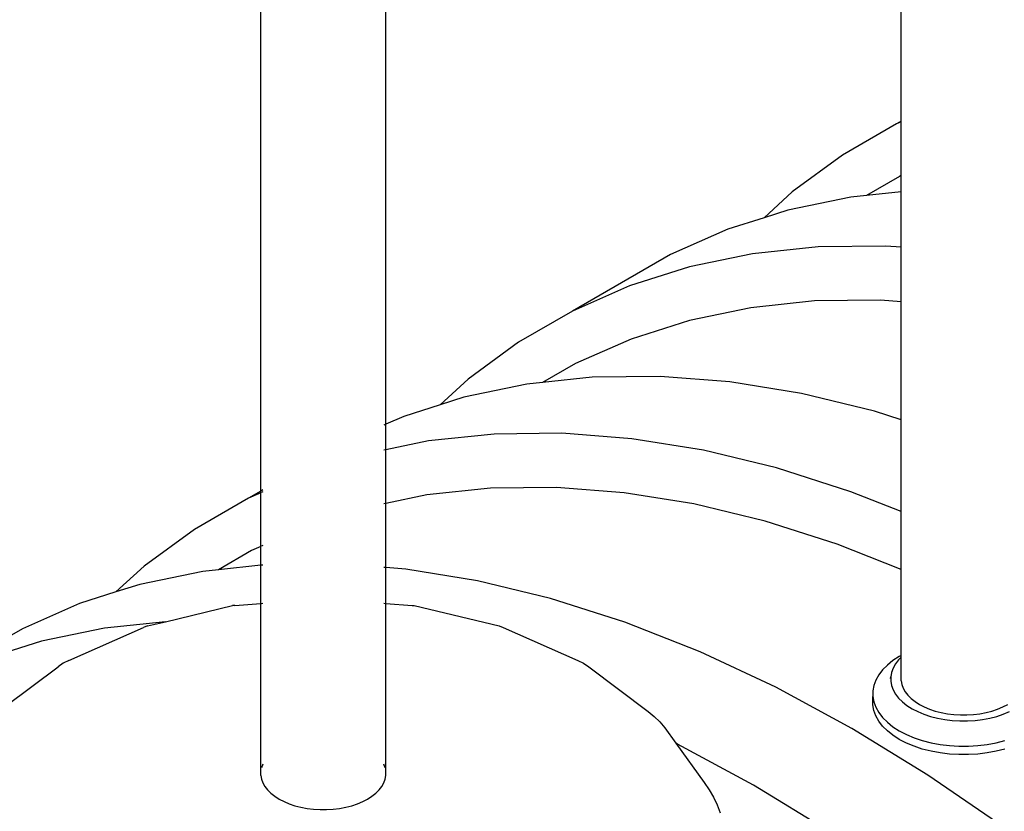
# Model space of a CAD drawing. Extents: x -17300 to -11339, y 1971 to 5059.
# Tile 32 of 81: x -13792 to -13722, y 3118 to 3175. Entities that reach past the tile are written whole.
import ezdxf

# ---------------------------------------------------------------- set-up
doc = ezdxf.new("R2010")
doc.units = 0
doc.header["$MEASUREMENT"] = 0
doc.layers.get('0').update_dxf_attribs({"linetype": 'CONTINUOUS'})
doc.layers.add('TANK-SLOPE', color=2, linetype='CONTINUOUS')

# ---------------------------------------------------------------- blocks, each defined once
blk = doc.blocks.new('5-6 TANKS')
for p, q in [((-30.952, 65.916), (-30.952, 83.701)), ((-54.004, 52.607), (-54.004, 75.489)), ((-49.51, 55.009), (-49.51, 75.489)), ((-31.122, 65.818), (-33.06, 64.699)), ((-30.952, 65.916), (-31.122, 65.818)), ((-30.952, 65.893), (-31.122, 65.818)), ((-30.952, 65.893), (-30.952, 65.916)), ((-30.952, 63.96), (-30.952, 65.893)), ((-33.06, 64.699), (-34.872, 63.372)), ((-31.012, 63.934), (-32.2, 63.248)), ((-30.952, 63.96), (-31.012, 63.934)), ((-30.952, 63.38), (-30.952, 63.96)), ((-34.872, 63.372), (-35.888, 62.446)), ((-32.767, 63.188), (-35.033, 62.718)), ((-32.2, 63.248), (-32.767, 63.188)), ((-30.952, 63.38), (-32.2, 63.248)), ((-30.952, 61.38), (-30.952, 63.38)), ((-35.888, 62.446), (-37.198, 62.029)), ((-35.033, 62.718), (-35.888, 62.446)), ((-37.198, 62.029), (-39.254, 61.123)), ((-33.943, 61.396), (-36.302, 61.147)), ((-31.502, 61.423), (-33.943, 61.396)), ((-30.952, 61.38), (-31.502, 61.423)), ((-30.952, 59.416), (-30.952, 61.38)), ((-39.254, 61.123), (-42.789, 59.082)), ((-36.302, 61.147), (-38.569, 60.677)), ((-38.569, 60.677), (-40.734, 59.988)), ((-40.734, 59.988), (-42.789, 59.082)), ((-36.37, 59.206), (-38.574, 58.749)), ((-34.076, 59.448), (-36.37, 59.206)), ((-31.701, 59.475), (-34.076, 59.448)), ((-30.952, 59.416), (-31.701, 59.475)), ((-30.952, 55.174), (-30.952, 59.416)), ((-42.789, 59.082), (-44.727, 57.963)), ((-38.574, 58.749), (-40.68, 58.079)), ((-44.727, 57.963), (-46.539, 56.636)), ((-40.68, 58.079), (-42.68, 57.198)), ((-42.68, 57.198), (-43.867, 56.512)), ((-39.634, 56.728), (-42.075, 56.701)), ((-37.119, 56.533), (-39.634, 56.728)), ((-46.539, 56.636), (-47.555, 55.71)), ((-44.434, 56.452), (-46.7, 55.982)), ((-43.867, 56.512), (-44.434, 56.452)), ((-42.075, 56.701), (-43.867, 56.512)), ((-34.54, 56.116), (-37.119, 56.533)), ((-31.909, 55.479), (-34.54, 56.116)), ((-47.555, 55.71), (-48.865, 55.293)), ((-46.7, 55.982), (-47.555, 55.71)), ((-30.952, 55.174), (-31.909, 55.479)), ((-49.535, 54.998), (-49.584, 54.976)), ((-48.865, 55.293), (-49.51, 55.009)), ((-49.51, 54.091), (-49.51, 55.009)), ((-30.952, 51.867), (-30.952, 55.174)), ((-45.611, 54.66), (-47.969, 54.411)), ((-43.169, 54.687), (-45.611, 54.66)), ((-40.654, 54.491), (-43.169, 54.687)), ((-47.969, 54.411), (-49.51, 54.091)), ((-38.076, 54.075), (-40.654, 54.491)), ((-49.535, 54.086), (-49.584, 54.076)), ((-49.51, 52.165), (-49.51, 54.091)), ((-35.445, 53.438), (-38.076, 54.075)), ((-32.77, 52.584), (-35.445, 53.438)), ((-54.004, 52.607), (-54.457, 52.346)), ((-54.004, 52.545), (-54.457, 52.346)), ((-54.004, 52.545), (-54.004, 52.607)), ((-54.004, 50.613), (-54.004, 52.545)), ((-53.93, 52.65), (-53.979, 52.621)), ((-53.93, 52.578), (-53.979, 52.556)), ((-48.037, 52.47), (-49.51, 52.165)), ((-45.743, 52.712), (-48.037, 52.47)), ((-43.368, 52.738), (-45.743, 52.712)), ((-40.922, 52.548), (-43.368, 52.738)), ((-38.414, 52.143), (-40.922, 52.548)), ((-30.952, 51.867), (-32.77, 52.584)), ((-54.457, 52.346), (-56.394, 51.227)), ((-49.535, 52.16), (-49.584, 52.149)), ((-49.51, 49.853), (-49.51, 52.165)), ((-35.855, 51.524), (-38.414, 52.143)), ((-30.952, 49.786), (-30.952, 51.867)), ((-33.254, 50.694), (-35.855, 51.524)), ((-56.394, 51.227), (-58.206, 49.9)), ((-30.952, 49.786), (-33.254, 50.694)), ((-54.347, 50.462), (-55.535, 49.776)), ((-54.004, 50.613), (-54.347, 50.462)), ((-54.004, 49.937), (-54.004, 50.613)), ((-53.93, 50.645), (-53.979, 50.624)), ((-58.206, 49.9), (-59.223, 48.974)), ((-56.101, 49.716), (-58.368, 49.246)), ((-55.535, 49.776), (-56.101, 49.716)), ((-54.004, 49.937), (-55.535, 49.776)), ((-54.004, 48.564), (-54.004, 49.937)), ((-53.93, 49.945), (-53.979, 49.94)), ((-49.535, 49.855), (-49.584, 49.858)), ((-48.786, 49.797), (-49.51, 49.853)), ((-49.51, 48.564), (-49.51, 49.853)), ((-46.208, 49.38), (-48.786, 49.797)), ((-30.952, 46.688), (-30.952, 49.786)), ((-43.576, 48.743), (-46.208, 49.38)), ((-59.223, 48.974), (-60.533, 48.557)), ((-58.368, 49.246), (-59.223, 48.974)), ((-53.979, 48.566), (-53.93, 48.569)), ((-49.584, 48.569), (-49.535, 48.566)), ((-40.902, 47.89), (-43.576, 48.743)), ((-60.533, 48.557), (-62.588, 47.651)), ((-57.443, 47.906), (-55.032, 48.483)), ((-54.949, 48.492), (-55.032, 48.483)), ((-54.949, 48.492), (-54.004, 48.564)), ((-54.004, 42.372), (-54.004, 48.564)), ((-49.51, 48.564), (-48.565, 48.492)), ((-49.51, 42.372), (-49.51, 48.564)), ((-48.565, 48.492), (-48.482, 48.483)), ((-48.482, 48.483), (-45.431, 47.753)), ((-57.443, 47.906), (-59.637, 47.675)), ((-58.083, 47.753), (-57.443, 47.906)), ((-38.196, 46.822), (-40.902, 47.89)), ((-62.588, 47.651), (-66.124, 45.61)), ((-59.637, 47.675), (-61.903, 47.205)), ((-60.918, 46.513), (-58.235, 47.702)), ((-58.083, 47.753), (-58.235, 47.702)), ((-45.431, 47.753), (-45.279, 47.702)), ((-45.279, 47.702), (-42.596, 46.513)), ((-61.903, 47.205), (-64.068, 46.516)), ((-35.467, 45.545), (-38.196, 46.822)), ((-60.918, 46.513), (-61.12, 46.411)), ((-42.596, 46.513), (-42.394, 46.411)), ((-31.25, 46.505), (-31.451, 46.345)), ((-31.021, 46.652), (-31.25, 46.505)), ((-31.044, 46.533), (-31.156, 46.389)), ((-30.952, 46.625), (-31.044, 46.533)), ((-30.952, 46.688), (-31.021, 46.652)), ((-30.952, 46.625), (-30.952, 46.688)), ((-30.952, 45.777), (-30.952, 46.625)), ((-63.197, 44.867), (-61.31, 46.286)), ((-61.12, 46.411), (-61.31, 46.286)), ((-42.394, 46.411), (-42.204, 46.286)), ((-42.204, 46.286), (-40.057, 44.671)), ((-31.623, 46.174), (-31.762, 45.993)), ((-31.451, 46.345), (-31.623, 46.174)), ((-31.241, 46.238), (-31.298, 46.082)), ((-31.156, 46.389), (-31.241, 46.238)), ((-31.868, 45.805), (-31.939, 45.611)), ((-31.762, 45.993), (-31.868, 45.805)), ((-31.332, 45.856), (-31.327, 45.925)), ((-31.327, 45.886), (-31.332, 45.856)), ((-31.298, 46.082), (-31.327, 45.925)), ((-31.327, 45.925), (-31.327, 45.886)), ((-31.327, 45.886), (-31.327, 45.766)), ((-31.327, 45.766), (-31.298, 45.608)), ((-30.952, 45.777), (-30.928, 45.642)), ((-32.729, 44.063), (-35.467, 45.545)), ((-31.939, 45.611), (-31.975, 45.414)), ((-31.975, 45.414), (-31.975, 45.216)), ((-31.298, 45.608), (-31.241, 45.453)), ((-31.241, 45.453), (-31.156, 45.302)), ((-30.928, 45.642), (-30.879, 45.509)), ((-30.879, 45.509), (-30.806, 45.38)), ((-30.806, 45.38), (-30.71, 45.256)), ((-31.975, 44.909), (-31.975, 45.216)), ((-31.975, 45.216), (-31.939, 45.02)), ((-31.156, 45.302), (-31.044, 45.157)), ((-31.044, 45.157), (-30.907, 45.02)), ((-30.71, 45.256), (-30.592, 45.138)), ((-30.592, 45.138), (-30.454, 45.028)), ((-30.454, 45.028), (-30.296, 44.927)), ((-40.057, 44.671), (-39.841, 44.495)), ((-31.939, 44.712), (-31.975, 44.909)), ((-31.939, 45.02), (-31.868, 44.826)), ((-31.868, 44.518), (-31.939, 44.712)), ((-31.868, 44.826), (-31.762, 44.638)), ((-30.907, 45.02), (-30.745, 44.892)), ((-30.745, 44.892), (-30.561, 44.774)), ((-30.561, 44.774), (-30.357, 44.668)), ((-30.357, 44.668), (-30.135, 44.574)), ((-30.296, 44.927), (-30.121, 44.836)), ((-30.121, 44.836), (-29.931, 44.756)), ((-29.931, 44.756), (-29.727, 44.688)), ((-29.727, 44.688), (-29.512, 44.633)), ((-27.899, 44.633), (-27.684, 44.688)), ((-27.684, 44.688), (-27.48, 44.756)), ((-27.48, 44.756), (-27.289, 44.836)), ((-27.289, 44.836), (-27.114, 44.927)), ((-27.276, 44.574), (-27.053, 44.668)), ((-39.841, 44.495), (-39.643, 44.301)), ((-31.762, 44.33), (-31.868, 44.518)), ((-31.762, 44.638), (-31.623, 44.457)), ((-31.623, 44.149), (-31.762, 44.33)), ((-31.623, 44.457), (-31.451, 44.286)), ((-30.135, 44.574), (-29.897, 44.495)), ((-29.897, 44.495), (-29.646, 44.431)), ((-29.646, 44.431), (-29.385, 44.381)), ((-29.512, 44.633), (-29.288, 44.591)), ((-29.385, 44.381), (-29.116, 44.349)), ((-29.288, 44.591), (-29.057, 44.562)), ((-29.116, 44.349), (-28.843, 44.332)), ((-29.057, 44.562), (-28.823, 44.548)), ((-28.843, 44.332), (-28.568, 44.332)), ((-28.823, 44.548), (-28.588, 44.548)), ((-28.588, 44.548), (-28.353, 44.562)), ((-28.568, 44.332), (-28.295, 44.349)), ((-28.353, 44.562), (-28.123, 44.591)), ((-28.295, 44.349), (-28.026, 44.381)), ((-28.123, 44.591), (-27.899, 44.633)), ((-28.026, 44.381), (-27.765, 44.431)), ((-27.765, 44.431), (-27.514, 44.495)), ((-27.514, 44.495), (-27.276, 44.574)), ((-39.643, 44.301), (-39.463, 44.088)), ((-39.463, 44.088), (-39.065, 43.532)), ((-29.99, 42.382), (-32.729, 44.063)), ((-31.451, 43.978), (-31.623, 44.149)), ((-31.451, 44.286), (-31.25, 44.126)), ((-31.25, 43.818), (-31.451, 43.978)), ((-31.25, 44.126), (-31.021, 43.979)), ((-31.021, 43.979), (-30.766, 43.846)), ((-31.021, 43.671), (-31.25, 43.818)), ((-30.766, 43.539), (-31.021, 43.671)), ((-30.766, 43.846), (-30.489, 43.73)), ((-30.489, 43.73), (-30.192, 43.631)), ((-30.192, 43.631), (-29.879, 43.551)), ((-27.532, 43.551), (-27.219, 43.631)), ((-39.003, 43.503), (-39.065, 43.532)), ((-39.065, 43.532), (-38.045, 42.112)), ((-36.264, 42.021), (-39.003, 43.503)), ((-30.489, 43.422), (-30.766, 43.539)), ((-30.192, 43.323), (-30.489, 43.422)), ((-29.879, 43.243), (-30.192, 43.323)), ((-29.879, 43.551), (-29.553, 43.489)), ((-29.553, 43.489), (-29.218, 43.448)), ((-29.218, 43.448), (-28.877, 43.428)), ((-28.877, 43.428), (-28.534, 43.428)), ((-28.534, 43.428), (-28.193, 43.448)), ((-28.193, 43.448), (-27.858, 43.489)), ((-27.858, 43.489), (-27.532, 43.551)), ((-27.219, 43.323), (-27.532, 43.243)), ((-29.553, 43.182), (-29.879, 43.243)), ((-29.218, 43.141), (-29.553, 43.182)), ((-28.877, 43.12), (-29.218, 43.141)), ((-28.534, 43.12), (-28.877, 43.12)), ((-28.193, 43.141), (-28.534, 43.12)), ((-27.858, 43.182), (-28.193, 43.141)), ((-27.532, 43.243), (-27.858, 43.182)), ((-53.93, 42.776), (-53.979, 42.643)), ((-49.535, 42.643), (-49.584, 42.776)), ((-54.004, 42.372), (-53.979, 42.237)), ((-53.979, 42.237), (-53.93, 42.104)), ((-49.584, 42.104), (-49.535, 42.237)), ((-49.535, 42.237), (-49.51, 42.372)), ((-27.262, 40.509), (-29.99, 42.382)), ((-53.93, 42.104), (-53.858, 41.974)), ((-53.858, 41.974), (-53.762, 41.85)), ((-53.762, 41.85), (-53.644, 41.732)), ((-49.87, 41.732), (-49.752, 41.85)), ((-49.752, 41.85), (-49.656, 41.974)), ((-49.656, 41.974), (-49.584, 42.104)), ((-38.045, 42.112), (-37.867, 41.856)), ((-37.867, 41.856), (-37.71, 41.589)), ((-33.525, 40.341), (-36.264, 42.021)), ((-53.644, 41.732), (-53.506, 41.622)), ((-53.506, 41.622), (-53.348, 41.521)), ((-53.348, 41.521), (-53.173, 41.43)), ((-50.341, 41.43), (-50.166, 41.521)), ((-50.166, 41.521), (-50.008, 41.622)), ((-50.008, 41.622), (-49.87, 41.732)), ((-37.71, 41.589), (-37.576, 41.309)), ((-53.173, 41.43), (-52.982, 41.35)), ((-52.982, 41.35), (-52.778, 41.282)), ((-52.778, 41.282), (-52.563, 41.227)), ((-52.563, 41.227), (-52.339, 41.185)), ((-52.339, 41.185), (-52.109, 41.157)), ((-52.109, 41.157), (-51.875, 41.143)), ((-51.875, 41.143), (-51.639, 41.143)), ((-51.639, 41.143), (-51.405, 41.157)), ((-51.405, 41.157), (-51.175, 41.185)), ((-51.175, 41.185), (-50.951, 41.227)), ((-50.951, 41.227), (-50.736, 41.282)), ((-50.736, 41.282), (-50.532, 41.35)), ((-50.532, 41.35), (-50.341, 41.43)), ((-37.576, 41.309), (-37.466, 41.02))]:
    blk.add_line(p, q)

msp = doc.modelspace()

# ---------------------------------------------------------------- block references
at = {"layer": 'TANK-SLOPE', "xscale": 2, "yscale": 2, "zscale": 2}
msp.add_blockref('5-6 TANKS', (-13667.091, 3035.433, 0), dxfattribs=at)

doc.saveas('drawing.dxf')
